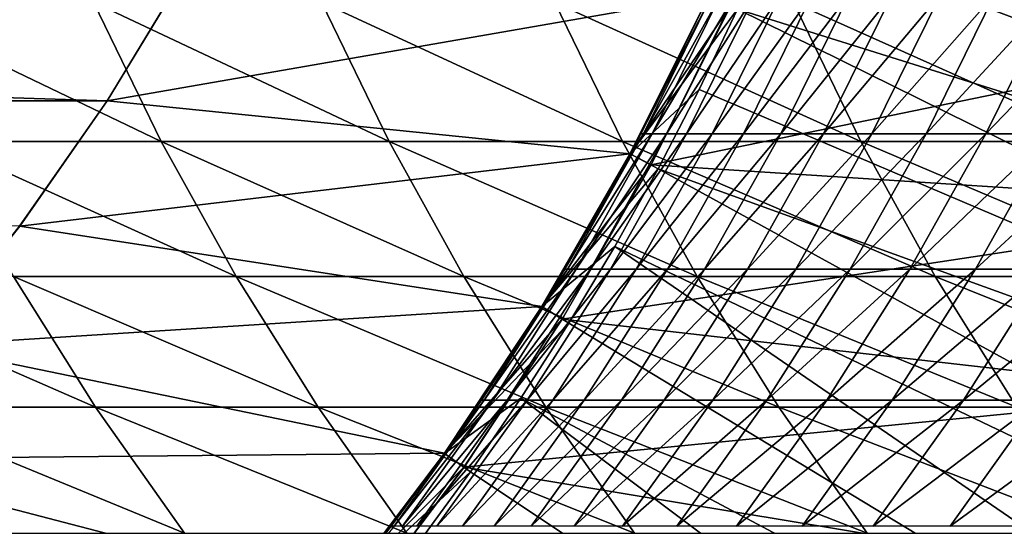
# Model space of a CAD drawing. Header units: metres. Extents: x -24 to 236, y -24 to 24.
# Tile 29 of 256: x 6.01 to 9.11, y -5.43 to -3.84. Entities that reach past the tile are written whole.
import ezdxf

# ---------------------------------------------------------------- set-up
doc = ezdxf.new("R2010")
doc.units = ezdxf.units.M
doc.layers.add('solid_10392024', color=7, linetype='CONTINUOUS')

msp = doc.modelspace()

# ---------------------------------------------------------------- linework, layer by layer
at = {"layer": 'solid_10392024'}
for points in [[(8.671732, -2.758719, 9.4), (8.582698, -3.024443, 9.4), (13.33607, -4.578127, 4.4)], [(8.671732, -2.758719, 9.4), (13.33607, -4.578127, 4.4), (13.568018, -3.836519, 4.4)], [(8.582698, -3.024443, 9.4), (8.485609, -3.286967, 9.4), (13.33607, -4.578127, 4.4)], [(8.485609, -3.286967, 9.4), (8.380257, -3.546904, 9.4), (13.063561, -5.305975, 4.4)], [(8.485609, -3.286967, 9.4), (13.063561, -5.305975, 4.4), (13.33607, -4.578127, 4.4)], [(8.380257, -3.546904, 9.4), (8.266925, -3.803605, 9.4), (13.063561, -5.305975, 4.4)], [(-6.534864, -3.68042, 0.009358), (6.534864, -3.68042, 0.009358), (6.285651, -4.091516, 0.009358)], [(-6.534864, -3.68042, 0.009358), (6.285651, -4.091516, 0.009358), (-6.285651, -4.091516, 0.009358)], [(6.285651, -4.091516, 0.009358), (6.534864, -3.68042, 0.009358), (6.285716, -4.091456)], [(6.534864, -3.68042, 0.009358), (6.534535, -3.680988), (6.285716, -4.091456)], [(6.534535, -3.680988), (8.176141, -3.761739), (6.285716, -4.091456)], [(6.285716, -4.091456), (8.176141, -3.761739), (7.928689, -4.258594)], [(7.928689, -4.258594), (8.176141, -3.761739), (7.929081, -4.257888, 0.009358)], [(8.176169, -3.761681, 9.4), (7.929081, -4.257888, 9.4), (8.266925, -3.803605, 9.4)], [(7.92911, -4.257842, 57.5), (7.929081, -4.257888, 9.4), (8.176169, -3.761681, 9.4)], [(8.176169, -3.761681, 0.009358), (8.244213, -3.793155, 0.009358), (7.929081, -4.257888, 0.009358)], [(8.176141, -3.761739), (8.176169, -3.761681, 0.009358), (7.929081, -4.257888, 0.009358)], [(7.962542, -4.194988, 57.5), (7.92911, -4.257842, 57.5), (8.176169, -3.761681, 9.4)], [(8.17818, -3.757309, 57.5), (7.962542, -4.194988, 57.5), (8.176169, -3.761681, 9.4)], [(8.187169, -3.75731, 61.234062), (7.962542, -4.194988, 57.5), (8.17818, -3.757309, 57.5)], [(8.187169, -3.75731, 61.234062), (7.971534, -4.194989, 61.2351), (7.962542, -4.194988, 57.5)], [(8.187169, -3.75731, 61.234062), (8.214125, -3.757313, 64.96759), (7.971534, -4.194989, 61.2351)], [(8.214125, -3.757313, 64.96759), (7.998497, -4.194992, 64.969666), (7.971534, -4.194989, 61.2351)], [(8.214125, -3.757313, 64.96759), (8.259029, -3.757316, 68.70005), (7.998497, -4.194992, 64.969666)], [(8.259029, -3.757316, 68.70005), (8.043413, -4.194995, 68.703156), (7.998497, -4.194992, 64.969666)], [(8.259029, -3.757316, 68.70005), (8.321864, -3.757319, 72.430901), (8.043413, -4.194995, 68.703156)], [(8.321864, -3.757319, 72.430901), (8.106266, -4.194998, 72.435051), (8.043413, -4.194995, 68.703156)], [(8.321864, -3.757319, 72.430901), (8.402612, -3.757321, 76.159622), (8.106266, -4.194998, 72.435051)], [(8.402612, -3.757321, 76.159622), (8.187036, -4.195001, 76.16481), (8.106266, -4.194998, 72.435051)], [(8.402612, -3.757321, 76.159622), (8.501253, -3.757322, 79.885674), (8.187036, -4.195001, 76.16481)], [(8.501253, -3.757322, 79.885674), (8.285706, -4.195003, 79.891891), (8.187036, -4.195001, 76.16481)], [(8.501253, -3.757322, 79.885674), (8.617772, -3.757323, 83.608513), (8.285706, -4.195003, 79.891891)], [(8.617772, -3.757323, 83.608513), (8.402257, -4.195003, 83.615784), (8.285706, -4.195003, 79.891891)], [(8.75215, -3.757322, 87.327629), (8.536672, -4.195002, 87.335938), (8.402257, -4.195003, 83.615784)], [(8.617772, -3.757323, 83.608513), (8.75215, -3.757322, 87.327629), (8.402257, -4.195003, 83.615784)], [(8.904367, -3.75732, 91.042465), (8.688932, -4.194999, 91.051819), (8.536672, -4.195002, 87.335938)], [(8.75215, -3.757322, 87.327629), (8.904367, -3.75732, 91.042465), (8.536672, -4.195002, 87.335938)], [(9.074409, -3.757317, 94.752502), (8.859021, -4.194996, 94.762901), (8.688932, -4.194999, 91.051819)], [(8.904367, -3.75732, 91.042465), (9.074409, -3.757317, 94.752502), (8.688932, -4.194999, 91.051819)], [(9.262254, -3.757314, 98.457207), (9.04692, -4.194993, 98.468651), (8.859021, -4.194996, 94.762901)], [(9.074409, -3.757317, 94.752502), (9.262254, -3.757314, 98.457207), (8.859021, -4.194996, 94.762901)], [(9.467886, -3.757312, 102.156036), (9.25261, -4.194991, 102.168533), (9.04692, -4.194993, 98.468651)], [(9.262254, -3.757314, 98.457207), (9.467886, -3.757312, 102.156036), (9.04692, -4.194993, 98.468651)], [(6.455614, -4.219125, 204.50441), (6.243192, -3.782102, 204.548584), (5.543162, -3.782101, 201.132111)], [(5.755836, -4.219124, 201.089172), (6.455614, -4.219125, 204.50441), (5.543162, -3.782101, 201.132111)], [(7.171915, -4.219132, 207.899719), (6.959754, -3.782108, 207.945129), (6.243192, -3.782102, 204.548584)], [(6.455614, -4.219125, 204.50441), (7.171915, -4.219132, 207.899719), (6.243192, -3.782102, 204.548584)], [(7.904644, -4.219142, 211.274643), (7.692754, -3.782117, 211.321304), (6.959754, -3.782108, 207.945129)], [(7.171915, -4.219132, 207.899719), (7.904644, -4.219142, 211.274643), (6.959754, -3.782108, 207.945129)], [(8.653703, -4.219152, 214.628754), (8.442095, -3.782126, 214.676682), (7.692754, -3.782117, 211.321304)], [(7.904644, -4.219142, 211.274643), (8.653703, -4.219152, 214.628754), (7.692754, -3.782117, 211.321304)], [(7.929081, -4.257888, 0.009358), (8.244213, -3.793155, 0.009358), (7.995238, -4.293184, 0.009358)], [(7.929081, -4.257888, 9.4), (8.145937, -4.056316, 9.4), (8.266925, -3.803605, 9.4)], [(8.244213, -3.793155, 0.009358), (8.24415, -3.793287), (7.995234, -4.293206)], [(7.995238, -4.293184, 0.009358), (8.244213, -3.793155, 0.009358), (7.995234, -4.293206)], [(8.24415, -3.793287), (10.28826, -3.821255), (7.995234, -4.293206)], [(8.266925, -3.803605, 9.4), (8.145937, -4.056316, 9.4), (12.751386, -6.017655, 4.4)], [(8.266925, -3.803605, 9.4), (12.751386, -6.017655, 4.4), (13.063561, -5.305975, 4.4)], [(9.418994, -4.219161, 217.961624), (9.207678, -3.782134, 218.010818), (8.442095, -3.782126, 214.676682)], [(8.653703, -4.219152, 214.628754), (9.418994, -4.219161, 217.961624), (8.442095, -3.782126, 214.676682)], [(7.995234, -4.293206), (10.28826, -3.821255), (10.043547, -4.424591)], [(7.929081, -4.257888, 9.4), (8.017263, -4.305011, 9.4), (8.145937, -4.056316, 9.4)], [(8.145937, -4.056316, 9.4), (8.017263, -4.305011, 9.4), (12.751386, -6.017655, 4.4)], [(-6.285651, -4.091516, 0.009358), (6.285651, -4.091516, 0.009358), (6.010619, -4.485798, 0.009358)], [(6.010619, -4.485798, 0.009358), (6.285651, -4.091516, 0.009358), (6.011005, -4.485265)], [(6.285716, -4.091456), (7.928689, -4.258594), (6.011005, -4.485265)], [(6.285651, -4.091516, 0.009358), (6.285716, -4.091456), (6.011005, -4.485265)], [(7.971534, -4.194989, 61.2351), (7.732496, -4.620338, 61.236248), (7.723502, -4.620337, 57.5)], [(7.971534, -4.194989, 61.2351), (7.723502, -4.620337, 57.5), (7.92911, -4.257842, 57.5)], [(7.971534, -4.194989, 61.2351), (7.998497, -4.194992, 64.969666), (7.732496, -4.620338, 61.236248)], [(7.998497, -4.194992, 64.969666), (7.759468, -4.620342, 64.971962), (7.732496, -4.620338, 61.236248)], [(7.998497, -4.194992, 64.969666), (8.043413, -4.194995, 68.703156), (7.759468, -4.620342, 64.971962)], [(8.043413, -4.194995, 68.703156), (7.804398, -4.620345, 68.706604), (7.759468, -4.620342, 64.971962)], [(8.043413, -4.194995, 68.703156), (8.106266, -4.194998, 72.435051), (7.804398, -4.620345, 68.706604)], [(8.106266, -4.194998, 72.435051), (7.86727, -4.620349, 72.439644), (7.804398, -4.620345, 68.706604)], [(8.106266, -4.194998, 72.435051), (8.187036, -4.195001, 76.16481), (7.86727, -4.620349, 72.439644)], [(8.187036, -4.195001, 76.16481), (7.948064, -4.620351, 76.170555), (7.86727, -4.620349, 72.439644)], [(7.962542, -4.194988, 57.5), (7.971534, -4.194989, 61.2351), (7.92911, -4.257842, 57.5)], [(8.187036, -4.195001, 76.16481), (8.285706, -4.195003, 79.891891), (7.948064, -4.620351, 76.170555)], [(8.285706, -4.195003, 79.891891), (8.046764, -4.620353, 79.898796), (7.948064, -4.620351, 76.170555)], [(8.402257, -4.195003, 83.615784), (8.163352, -4.620353, 83.62384), (8.046764, -4.620353, 79.898796)], [(8.285706, -4.195003, 79.891891), (8.402257, -4.195003, 83.615784), (8.046764, -4.620353, 79.898796)], [(8.536672, -4.195002, 87.335938), (8.297809, -4.620352, 87.345146), (8.163352, -4.620353, 83.62384)], [(8.402257, -4.195003, 83.615784), (8.536672, -4.195002, 87.335938), (8.163352, -4.620353, 83.62384)], [(8.688932, -4.194999, 91.051819), (8.450117, -4.62035, 91.062187), (8.297809, -4.620352, 87.345146)], [(8.536672, -4.195002, 87.335938), (8.688932, -4.194999, 91.051819), (8.297809, -4.620352, 87.345146)], [(8.859021, -4.194996, 94.762901), (8.620258, -4.620347, 94.774429), (8.450117, -4.62035, 91.062187)], [(8.688932, -4.194999, 91.051819), (8.859021, -4.194996, 94.762901), (8.450117, -4.62035, 91.062187)], [(9.04692, -4.194993, 98.468651), (8.808216, -4.620343, 98.481339), (8.620258, -4.620347, 94.774429)], [(8.859021, -4.194996, 94.762901), (9.04692, -4.194993, 98.468651), (8.620258, -4.620347, 94.774429)], [(9.25261, -4.194991, 102.168533), (9.013972, -4.62034, 102.182388), (8.808216, -4.620343, 98.481339)], [(9.04692, -4.194993, 98.468651), (9.25261, -4.194991, 102.168533), (8.808216, -4.620343, 98.481339)], [(9.476075, -4.19499, 105.862015), (9.237507, -4.620339, 105.877037), (9.013972, -4.62034, 102.182388)], [(9.25261, -4.194991, 102.168533), (9.476075, -4.19499, 105.862015), (9.013972, -4.62034, 102.182388)], [(6.690911, -4.643748, 204.45549), (6.455614, -4.219125, 204.50441), (5.755836, -4.219124, 201.089172)], [(5.991412, -4.643746, 201.041611), (6.690911, -4.643748, 204.45549), (5.755836, -4.219124, 201.089172)], [(7.406922, -4.643755, 207.849426), (7.171915, -4.219132, 207.899719), (6.455614, -4.219125, 204.50441)], [(6.690911, -4.643748, 204.45549), (7.406922, -4.643755, 207.849426), (6.455614, -4.219125, 204.50441)], [(8.139351, -4.643766, 211.222961), (7.904644, -4.219142, 211.274643), (7.171915, -4.219132, 207.899719)], [(7.406922, -4.643755, 207.849426), (8.139351, -4.643766, 211.222961), (7.171915, -4.219132, 207.899719)], [(8.888099, -4.643778, 214.575684), (8.653703, -4.219152, 214.628754), (7.904644, -4.219142, 211.274643)], [(8.139351, -4.643766, 211.222961), (8.888099, -4.643778, 214.575684), (7.904644, -4.219142, 211.274643)], [(9.653067, -4.643787, 217.90715), (9.418994, -4.219161, 217.961624), (8.653703, -4.219152, 214.628754)], [(8.888099, -4.643778, 214.575684), (9.653067, -4.643787, 217.90715), (8.653703, -4.219152, 214.628754)], [(6.011005, -4.485265), (7.928689, -4.258594), (7.651857, -4.738067)], [(7.651857, -4.738067), (7.928689, -4.258594), (7.651936, -4.737908, 0.009358)], [(7.929081, -4.257888, 9.4), (7.651936, -4.737908, 9.4), (8.017263, -4.305011, 9.4)], [(7.651954, -4.737889, 57.5), (7.651936, -4.737908, 9.4), (7.929081, -4.257888, 9.4)], [(7.929081, -4.257888, 0.009358), (7.995238, -4.293184, 0.009358), (7.651936, -4.737908, 0.009358)], [(7.928689, -4.258594), (7.929081, -4.257888, 0.009358), (7.651936, -4.737908, 0.009358)], [(7.723502, -4.620337, 57.5), (7.651954, -4.737889, 57.5), (7.929081, -4.257888, 9.4)], [(7.92911, -4.257842, 57.5), (7.723502, -4.620337, 57.5), (7.929081, -4.257888, 9.4)], [(7.651936, -4.737908, 0.009358), (7.995238, -4.293184, 0.009358), (7.715516, -4.77766, 0.009358)], [(7.715516, -4.77766, 0.009358), (7.995238, -4.293184, 0.009358), (7.715642, -4.777472)], [(7.995238, -4.293184, 0.009358), (7.995234, -4.293206), (7.715642, -4.777472)], [(7.995234, -4.293206), (10.043547, -4.424591), (7.715642, -4.777472)], [(7.651936, -4.737908, 9.4), (7.880742, -4.550074, 9.4), (8.017263, -4.305011, 9.4)], [(8.017263, -4.305011, 9.4), (7.880742, -4.550074, 9.4), (12.400513, -6.710982, 4.4)], [(8.017263, -4.305011, 9.4), (12.400513, -6.710982, 4.4), (12.751386, -6.017655, 4.4)], [(7.715642, -4.777472), (10.043547, -4.424591), (9.76402, -5.01141)], [(6.011005, -4.485265), (7.651857, -4.738067), (5.710964, -4.86156)], [(6.010619, -4.485798, 0.009358), (6.011005, -4.485265), (5.710964, -4.86156)], [(7.651936, -4.737908, 9.4), (7.736771, -4.790822, 9.4), (7.880742, -4.550074, 9.4)], [(7.880742, -4.550074, 9.4), (7.736771, -4.790822, 9.4), (12.012019, -7.383861, 4.4)], [(7.880742, -4.550074, 9.4), (12.012019, -7.383861, 4.4), (12.400513, -6.710982, 4.4)], [(7.732496, -4.620338, 61.236248), (7.470759, -5.032109, 61.237507), (7.461762, -5.032107, 57.5)], [(7.732496, -4.620338, 61.236248), (7.461762, -5.032107, 57.5), (7.651954, -4.737889, 57.5)], [(7.732496, -4.620338, 61.236248), (7.759468, -4.620342, 64.971962), (7.470759, -5.032109, 61.237507)], [(7.759468, -4.620342, 64.971962), (7.49774, -5.032112, 64.97448), (7.470759, -5.032109, 61.237507)], [(7.759468, -4.620342, 64.971962), (7.804398, -4.620345, 68.706604), (7.49774, -5.032112, 64.97448)], [(7.804398, -4.620345, 68.706604), (7.542686, -5.032116, 68.710381), (7.49774, -5.032112, 64.97448)], [(7.804398, -4.620345, 68.706604), (7.86727, -4.620349, 72.439644), (7.542686, -5.032116, 68.710381)], [(7.86727, -4.620349, 72.439644), (7.605578, -5.03212, 72.444679), (7.542686, -5.032116, 68.710381)], [(7.86727, -4.620349, 72.439644), (7.948064, -4.620351, 76.170555), (7.605578, -5.03212, 72.444679)], [(7.948064, -4.620351, 76.170555), (7.6864, -5.032123, 76.176849), (7.605578, -5.03212, 72.444679)], [(7.723502, -4.620337, 57.5), (7.732496, -4.620338, 61.236248), (7.651954, -4.737889, 57.5)], [(7.948064, -4.620351, 76.170555), (8.046764, -4.620353, 79.898796), (7.6864, -5.032123, 76.176849)], [(8.046764, -4.620353, 79.898796), (7.785133, -5.032125, 79.906349), (7.6864, -5.032123, 76.176849)], [(8.163352, -4.620353, 83.62384), (7.90176, -5.032125, 83.63266), (7.785133, -5.032125, 79.906349)], [(8.046764, -4.620353, 79.898796), (8.163352, -4.620353, 83.62384), (7.785133, -5.032125, 79.906349)], [(8.297809, -4.620352, 87.345146), (8.036263, -5.032124, 87.355232), (7.90176, -5.032125, 83.63266)], [(8.163352, -4.620353, 83.62384), (8.297809, -4.620352, 87.345146), (7.90176, -5.032125, 83.63266)], [(8.450117, -4.62035, 91.062187), (8.188623, -5.032121, 91.07354), (8.036263, -5.032124, 87.355232)], [(8.297809, -4.620352, 87.345146), (8.450117, -4.62035, 91.062187), (8.036263, -5.032124, 87.355232)], [(8.620258, -4.620347, 94.774429), (8.358823, -5.032117, 94.787048), (8.188623, -5.032121, 91.07354)], [(8.450117, -4.62035, 91.062187), (8.620258, -4.620347, 94.774429), (8.188623, -5.032121, 91.07354)], [(8.808216, -4.620343, 98.481339), (8.546845, -5.032114, 98.495239), (8.358823, -5.032117, 94.787048)], [(8.620258, -4.620347, 94.774429), (8.808216, -4.620343, 98.481339), (8.358823, -5.032117, 94.787048)], [(9.013972, -4.62034, 102.182388), (8.752672, -5.032111, 102.197556), (8.546845, -5.032114, 98.495239)], [(8.808216, -4.620343, 98.481339), (9.013972, -4.62034, 102.182388), (8.546845, -5.032114, 98.495239)], [(9.237507, -4.620339, 105.877037), (8.976285, -5.032109, 105.893486), (8.752672, -5.032111, 102.197556)], [(9.013972, -4.62034, 102.182388), (9.237507, -4.620339, 105.877037), (8.752672, -5.032111, 102.197556)], [(9.237507, -4.620339, 105.877037), (9.478803, -4.62034, 109.564758), (8.976285, -5.032109, 105.893486)], [(9.478803, -4.62034, 109.564758), (9.217664, -5.032111, 109.582489), (8.976285, -5.032109, 105.893486)], [(6.249198, -5.054721, 200.989563), (5.991412, -4.643746, 201.041611), (5.308505, -4.64375, 197.608261)], [(5.566585, -5.054725, 197.557693), (6.249198, -5.054721, 200.989563), (5.308505, -4.64375, 197.608261)], [(6.948391, -5.054722, 204.401962), (6.690911, -4.643748, 204.45549), (5.991412, -4.643746, 201.041611)], [(6.249198, -5.054721, 200.989563), (6.948391, -5.054722, 204.401962), (5.991412, -4.643746, 201.041611)], [(7.664086, -5.05473, 207.794388), (7.406922, -4.643755, 207.849426), (6.690911, -4.643748, 204.45549)], [(6.948391, -5.054722, 204.401962), (7.664086, -5.05473, 207.794388), (6.690911, -4.643748, 204.45549)], [(8.396187, -5.054742, 211.166412), (8.139351, -4.643766, 211.222961), (7.406922, -4.643755, 207.849426)], [(7.664086, -5.05473, 207.794388), (8.396187, -5.054742, 211.166412), (7.406922, -4.643755, 207.849426)], [(9.144593, -5.054755, 214.517593), (8.888099, -4.643778, 214.575684), (8.139351, -4.643766, 211.222961)], [(8.396187, -5.054742, 211.166412), (9.144593, -5.054755, 214.517593), (8.139351, -4.643766, 211.222961)], [(9.909207, -5.054765, 217.847519), (9.653067, -4.643787, 217.90715), (8.888099, -4.643778, 214.575684)], [(9.144593, -5.054755, 214.517593), (9.909207, -5.054765, 217.847519), (8.888099, -4.643778, 214.575684)], [(5.710964, -4.86156), (7.651857, -4.738067), (7.346153, -5.19942)], [(7.345772, -5.199965, 57.5), (7.345779, -5.199945, 9.4), (7.651936, -4.737908, 9.4)], [(7.461762, -5.032107, 57.5), (7.345772, -5.199965, 57.5), (7.651936, -4.737908, 9.4)], [(7.651936, -4.737908, 9.4), (7.345779, -5.199945, 9.4), (7.736771, -4.790822, 9.4)], [(7.651936, -4.737908, 0.009358), (7.715516, -4.77766, 0.009358), (7.345779, -5.199945, 0.009358)], [(7.651857, -4.738067), (7.651936, -4.737908, 0.009358), (7.345779, -5.199945, 0.009358)], [(7.346153, -5.19942), (7.651857, -4.738067), (7.345779, -5.199945, 0.009358)], [(7.651954, -4.737889, 57.5), (7.461762, -5.032107, 57.5), (7.651936, -4.737908, 9.4)], [(7.345779, -5.199945, 0.009358), (7.715516, -4.77766, 0.009358), (7.407032, -5.243192, 0.009358)], [(7.345779, -5.199945, 9.4), (7.585749, -5.026571, 9.4), (7.736771, -4.790822, 9.4)], [(7.407032, -5.243192, 0.009358), (7.715516, -4.77766, 0.009358), (7.407158, -5.243)], [(7.715642, -4.777472), (9.76402, -5.01141), (7.407158, -5.243)], [(7.715516, -4.77766, 0.009358), (7.715642, -4.777472), (7.407158, -5.243)], [(7.736771, -4.790822, 9.4), (7.585749, -5.026571, 9.4), (12.012019, -7.383861, 4.4)], [(5.710964, -4.86156), (7.346153, -5.19942), (5.387224, -5.218031)], [(7.407158, -5.243), (9.76402, -5.01141), (9.449837, -5.581293)], [(7.470759, -5.032109, 61.237507), (7.187093, -5.42909, 61.238869), (7.178092, -5.429088, 57.5)], [(7.470759, -5.032109, 61.237507), (7.178092, -5.429088, 57.5), (7.345772, -5.199965, 57.5)], [(7.470759, -5.032109, 61.237507), (7.49774, -5.032112, 64.97448), (7.187093, -5.42909, 61.238869)], [(7.49774, -5.032112, 64.97448), (7.214083, -5.429093, 64.977203), (7.187093, -5.42909, 61.238869)], [(7.49774, -5.032112, 64.97448), (7.542686, -5.032116, 68.710381), (7.214083, -5.429093, 64.977203)], [(7.542686, -5.032116, 68.710381), (7.259045, -5.429097, 68.71447), (7.214083, -5.429093, 64.977203)], [(7.542686, -5.032116, 68.710381), (7.605578, -5.03212, 72.444679), (7.259045, -5.429097, 68.71447)], [(7.605578, -5.03212, 72.444679), (7.32196, -5.429101, 72.450134), (7.259045, -5.429097, 68.71447)], [(7.605578, -5.03212, 72.444679), (7.6864, -5.032123, 76.176849), (7.32196, -5.429101, 72.450134)], [(7.6864, -5.032123, 76.176849), (7.402812, -5.429104, 76.18367), (7.32196, -5.429101, 72.450134)], [(7.461762, -5.032107, 57.5), (7.470759, -5.032109, 61.237507), (7.345772, -5.199965, 57.5)], [(7.345779, -5.199945, 9.4), (7.427437, -5.257637, 9.4), (7.585749, -5.026571, 9.4)], [(7.6864, -5.032123, 76.176849), (7.785133, -5.032125, 79.906349), (7.402812, -5.429104, 76.18367)], [(7.785133, -5.032125, 79.906349), (7.501581, -5.429106, 79.914543), (7.402812, -5.429104, 76.18367)], [(7.585749, -5.026571, 9.4), (7.427437, -5.257637, 9.4), (11.587092, -8.034258, 4.4)], [(7.90176, -5.032125, 83.63266), (7.61825, -5.429107, 83.642212), (7.501581, -5.429106, 79.914543)], [(7.785133, -5.032125, 79.906349), (7.90176, -5.032125, 83.63266), (7.501581, -5.429106, 79.914543)], [(7.585749, -5.026571, 9.4), (11.587092, -8.034258, 4.4), (12.012019, -7.383861, 4.4)], [(8.036263, -5.032124, 87.355232), (7.752803, -5.429105, 87.366158), (7.61825, -5.429107, 83.642212)], [(7.90176, -5.032125, 83.63266), (8.036263, -5.032124, 87.355232), (7.61825, -5.429107, 83.642212)], [(8.188623, -5.032121, 91.07354), (7.90522, -5.429102, 91.085838), (7.752803, -5.429105, 87.366158)], [(8.036263, -5.032124, 87.355232), (8.188623, -5.032121, 91.07354), (7.752803, -5.429105, 87.366158)], [(8.358823, -5.032117, 94.787048), (8.075482, -5.429099, 94.800728), (7.90522, -5.429102, 91.085838)], [(8.188623, -5.032121, 91.07354), (8.358823, -5.032117, 94.787048), (7.90522, -5.429102, 91.085838)], [(8.546845, -5.032114, 98.495239), (8.263576, -5.429095, 98.510292), (8.075482, -5.429099, 94.800728)], [(8.358823, -5.032117, 94.787048), (8.546845, -5.032114, 98.495239), (8.075482, -5.429099, 94.800728)], [(8.752672, -5.032111, 102.197556), (8.469479, -5.429091, 102.213997), (8.263576, -5.429095, 98.510292)], [(8.546845, -5.032114, 98.495239), (8.752672, -5.032111, 102.197556), (8.263576, -5.429095, 98.510292)], [(8.976285, -5.032109, 105.893486), (8.693175, -5.42909, 105.911316), (8.469479, -5.429091, 102.213997)], [(8.752672, -5.032111, 102.197556), (8.976285, -5.032109, 105.893486), (8.469479, -5.429091, 102.213997)], [(8.976285, -5.032109, 105.893486), (9.217664, -5.032111, 109.582489), (8.693175, -5.42909, 105.911316)], [(9.217664, -5.032111, 109.582489), (8.934645, -5.429091, 109.601707), (8.693175, -5.42909, 105.911316)], [(9.217664, -5.032111, 109.582489), (9.476768, -5.032114, 113.264046), (8.934645, -5.429091, 109.601707)], [(9.476768, -5.032114, 113.264046), (9.193848, -5.429095, 113.284653), (8.934645, -5.429091, 109.601707)], [(6.528437, -5.45084, 200.933197), (6.249198, -5.054721, 200.989563), (5.566585, -5.054725, 197.557693)], [(5.846142, -5.450844, 197.502914), (6.528437, -5.45084, 200.933197), (5.566585, -5.054725, 197.557693)], [(7.2273, -5.450841, 204.343964), (6.948391, -5.054722, 204.401962), (6.249198, -5.054721, 200.989563)], [(6.528437, -5.45084, 200.933197), (7.2273, -5.450841, 204.343964), (6.249198, -5.054721, 200.989563)], [(7.942652, -5.45085, 207.734756), (7.664086, -5.05473, 207.794388), (6.948391, -5.054722, 204.401962)], [(7.2273, -5.450841, 204.343964), (7.942652, -5.45085, 207.734756), (6.948391, -5.054722, 204.401962)], [(8.674396, -5.450862, 211.105148), (8.396187, -5.054742, 211.166412), (7.664086, -5.05473, 207.794388)], [(7.942652, -5.45085, 207.734756), (8.674396, -5.450862, 211.105148), (7.664086, -5.05473, 207.794388)], [(9.422433, -5.450876, 214.454681), (9.144593, -5.054755, 214.517593), (8.396187, -5.054742, 211.166412)], [(8.674396, -5.450862, 211.105148), (9.422433, -5.450876, 214.454681), (8.396187, -5.054742, 211.166412)], [(5.387224, -5.218031), (7.012092, -5.641836), (5.041939, -5.55237)], [(5.387224, -5.218031), (7.346153, -5.19942), (7.012092, -5.641836)], [(7.011725, -5.642314, 57.5), (7.011755, -5.642271, 9.4), (7.345779, -5.199945, 9.4)], [(7.178092, -5.429088, 57.5), (7.011725, -5.642314, 57.5), (7.345779, -5.199945, 9.4)], [(7.345779, -5.199945, 9.4), (7.011755, -5.642271, 9.4), (7.427437, -5.257637, 9.4)], [(7.345779, -5.199945, 0.009358), (7.407032, -5.243192, 0.009358), (7.011755, -5.642271, 0.009358)], [(7.012092, -5.641836), (7.345779, -5.199945, 0.009358), (7.011755, -5.642271, 0.009358)], [(7.012092, -5.641836), (7.346153, -5.19942), (7.345779, -5.199945, 0.009358)], [(7.345772, -5.199965, 57.5), (7.178092, -5.429088, 57.5), (7.345779, -5.199945, 9.4)], [(7.011755, -5.642271, 0.009358), (7.407032, -5.243192, 0.009358), (7.070014, -5.689491, 0.009358)], [(7.011755, -5.642271, 9.4), (7.261862, -5.484042, 9.4), (7.427437, -5.257637, 9.4)], [(7.070014, -5.689491, 0.009358), (7.407032, -5.243192, 0.009358), (7.070024, -5.689474)], [(7.407158, -5.243), (9.449837, -5.581293), (7.070024, -5.689474)], [(7.407032, -5.243192, 0.009358), (7.407158, -5.243), (7.070024, -5.689474)], [(7.427437, -5.257637, 9.4), (7.261862, -5.484042, 9.4), (11.587092, -8.034258, 4.4)], [(7.178092, -5.429088, 57.5), (7.187093, -5.42909, 61.238869), (7.011725, -5.642314, 57.5)]]:
    msp.add_3dface(points, dxfattribs=at)

doc.saveas('drawing.dxf')
